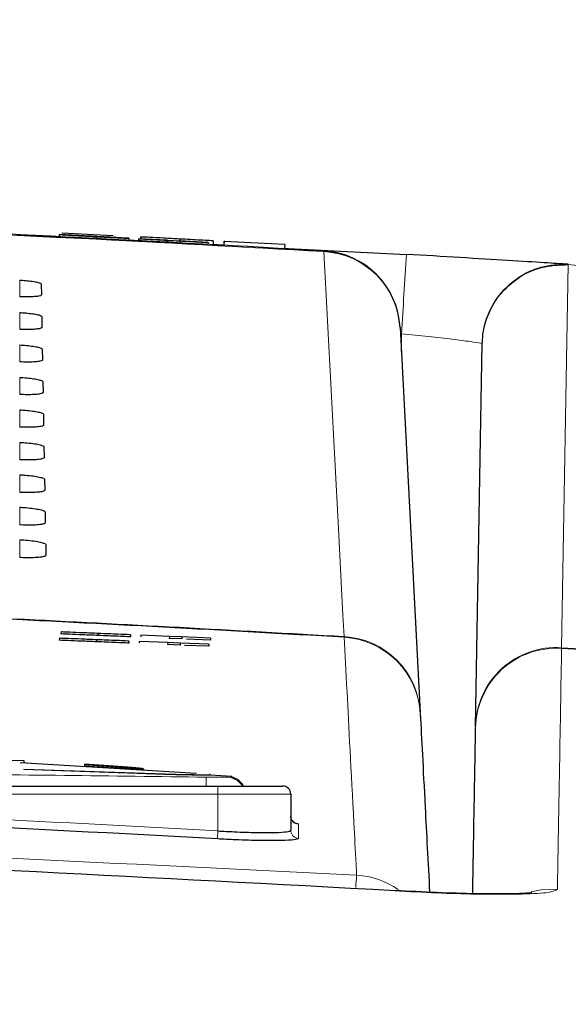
# Paper-space layout 'Blatt3' of a CAD drawing. Header units: millimetres. Extents: x 5 to 418, y 2 to 292.
# Tile 33 of 36: x 243.46 to 252.5, y 243.84 to 260.06. Entities that reach past the tile are written whole.
import ezdxf

# ---------------------------------------------------------------- set-up
doc = ezdxf.new("R2010")
doc.units = ezdxf.units.MM
doc.layers.add('SLD-0', color=7, linetype='Continuous')
doc.styles.add('SLDTEXTSTYLE0', font='TXT', dxfattribs={"width": 0.605})
doc.dimstyles.new('SLDDIMSTYLE5', dxfattribs={"dimtxt": 3.5, "dimasz": 3.302, "dimexe": 0, "dimexo": 0.0625, "dimgap": 0.875, "dimtad": 1, "dimlfac": 1.5, "dimrnd": 1e-09, "dimzin": 12, "dimdsep": 46, "dimtxsty": 'SLDTEXTSTYLE0', "dimsah": 1, "dimcen": 0.09, "dimadec": 0, "dimazin": 3, "dimtfac": 1, "dimtofl": 0, "dimtmove": 0, "dimatfit": 3, "dimfxl": 1, "dimfrac": 2, "dimtolj": 1, "dimtzin": 12, "dimarcsym": 0})

# ---------------------------------------------------------------- blocks, each defined once
blk = doc.blocks.new('_D_12')
at = {"layer": 'SLD-0', "color": 7}
for p, q in [((146.79, 140.933), (146.79, 271.389)), ((312.79, 140.933), (312.79, 271.389)), ((146.79, 270.389), (312.79, 270.389))]:
    blk.add_line(p, q, dxfattribs=at)
for points in [[(146.79, 270.389), (150.092, 269.881), (150.092, 270.897)], [(312.79, 270.389), (309.488, 270.897), (309.488, 269.881)]]:
    blk.add_solid(points, dxfattribs=at)
at = {"layer": 'SLD-0', "color": 7, "insert": (225.779, 274.901), "char_height": 3.5, "attachment_point": 1, "style": 'SLDTEXTSTYLE0'}
blk.add_mtext('249', dxfattribs=at)

psp = doc.layouts.new('Blatt3')

# ---------------------------------------------------------------- linework, layer by layer
at = {"color": 7, "linetype": 'Continuous', "lineweight": 25}
for p, q in [((243.4123, 256.509), (244.168, 256.4717)), ((244.1079, 256.5168), (244.1061, 256.4835)), ((244.1079, 256.5168), (244.3144, 256.5059)), ((244.1524, 256.5478), (244.998, 256.5026)), ((244.1585, 256.5146), (244.1585, 256.5142)), ((244.7265, 256.4837), (244.7248, 256.4518)), ((245.2103, 256.4591), (245.0038, 256.47)), ((245.2541, 256.4562), (245.2524, 256.423)), ((245.4489, 256.4786), (245.4472, 256.4469)), ((245.211, 256.4201), (245.5056, 256.4056)), ((245.4128, 256.4488), (245.411, 256.4155)), ((245.4127, 256.4152), (245.411, 256.4155)), ((245.4145, 256.4485), (245.4127, 256.4152)), ((245.8821, 256.3905), (245.4127, 256.4152)), ((245.4145, 256.4485), (245.4128, 256.4488)), ((245.4128, 256.4488), (246.5581, 256.3883)), ((245.8839, 256.4237), (245.4145, 256.4485)), ((245.4454, 256.4135), (245.4453, 256.412)), ((245.8839, 256.4237), (245.8821, 256.3912)), ((245.8966, 256.422), (245.8839, 256.4237)), ((245.8966, 256.422), (245.895, 256.3905)), ((246.1032, 256.4111), (245.8966, 256.422)), ((246.0902, 256.4444), (246.0885, 256.4131)), ((246.5598, 256.3881), (246.0904, 256.4128)), ((246.0904, 256.4128), (246.1032, 256.4111)), ((246.1032, 256.4111), (246.1015, 256.3795)), ((246.5581, 256.3883), (246.5598, 256.3881)), ((246.5598, 256.3881), (246.5581, 256.3549)), ((246.6035, 256.3513), (246.8195, 256.3406)), ((246.6463, 256.4147), (246.6429, 256.3503)), ((246.8234, 256.4136), (246.8195, 256.3407)), ((246.823, 256.4052), (246.8195, 256.3407)), ((247.8241, 256.3518), (246.823, 256.4052)), ((247.7769, 256.2933), (249.8281, 256.1919)), ((247.8241, 256.3518), (247.8206, 256.2852)), ((252.4963, 256.0288), (252.4968, 256.0288)), ((243.8101, 255.7034), (243.8132, 255.5246)), ((243.8195, 255.167), (243.8226, 254.9882)), ((249.7234, 254.9872), (250.0558, 248.6454)), ((250.9696, 248.4162), (251.0797, 254.7213)), ((243.8288, 254.6306), (243.8319, 254.4519)), ((243.8382, 254.0943), (243.8413, 253.9155)), ((243.8475, 253.5579), (243.8507, 253.3791)), ((243.8569, 253.0216), (243.86, 252.8428)), ((243.8663, 252.4852), (243.8694, 252.3064)), ((243.8756, 251.9488), (243.8788, 251.77)), ((243.885, 251.4125), (243.8881, 251.2337)), ((244.1386, 249.9716), (244.1372, 249.9383)), ((244.1108, 249.8676), (244.1094, 249.8343)), ((244.7246, 249.8428), (244.7233, 249.8095)), ((244.7524, 249.9463), (244.7511, 249.913)), ((245.2568, 249.8212), (245.2555, 249.7879)), ((245.2846, 249.9244), (245.2833, 249.8911)), ((245.4259, 249.8144), (245.425, 249.7908)), ((245.8956, 249.7953), (245.4259, 249.8144)), ((245.4537, 249.9174), (245.4527, 249.8935)), ((245.9234, 249.8981), (245.4537, 249.9174)), ((245.9234, 249.8981), (245.922, 249.8648)), ((246.1287, 249.8563), (245.922, 249.8648)), ((246.1301, 249.8896), (245.9234, 249.8981)), ((246.1301, 249.8896), (246.1287, 249.8563)), ((246.5998, 249.8702), (246.1301, 249.8896)), ((246.5984, 249.8369), (246.2032, 249.8532)), ((246.5998, 249.8702), (246.5984, 249.8369)), ((245.8956, 249.7953), (245.8943, 249.762)), ((246.101, 249.7537), (245.8943, 249.762)), ((246.1023, 249.787), (245.8956, 249.7953)), ((246.1023, 249.787), (246.101, 249.7537)), ((246.572, 249.7679), (246.1023, 249.787)), ((246.5707, 249.7346), (246.1722, 249.7508)), ((246.572, 249.7679), (246.5707, 249.7346)), ((241.4014, 247.8955), (243.5245, 247.8559)), ((246.3684, 247.6402), (243.4646, 247.8163)), ((243.5245, 247.8559), (243.5245, 247.8127)), ((243.5245, 247.7106), (245.8521, 247.6318)), ((243.5245, 247.7106), (243.5245, 247.7038)), ((245.8521, 247.6251), (243.5245, 247.7038)), ((244.5244, 247.7953), (244.5244, 247.7641)), ((245.2383, 247.742), (244.5244, 247.7953)), ((244.5244, 247.7886), (245.2383, 247.7353)), ((244.5244, 247.7641), (245.2383, 247.7186)), ((245.4997, 247.7066), (245.4997, 247.7133)), ((246.4944, 247.6193), (246.4944, 247.6126)), ((246.9503, 247.589), (246.5904, 247.611)), ((246.5999, 247.6166), (246.5999, 247.6232)), ((236.9898, 247.4331), (246.7231, 247.4331)), ((246.7231, 247.4331), (247.7898, 247.4331)), ((247.9231, 247.2998), (247.9231, 246.7036))]:
    psp.add_line(p, q, dxfattribs=at)
at = {"color": 7, "linetype": 'Continuous', "lineweight": 18}
for p, q in [((248.4679, 256.2486), (248.4673, 256.2368)), ((252.4962, 256.0229), (252.3858, 249.7119)), ((252.4965, 256.0229), (252.4962, 256.0229)), ((243.4565, 255.4945), (243.4565, 255.7682)), ((243.4565, 254.9574), (243.4565, 255.2336)), ((249.7443, 254.5896), (249.7494, 254.8841)), ((243.4565, 254.4203), (243.4565, 254.699)), ((243.4565, 253.8831), (243.4565, 254.1644)), ((243.4565, 253.346), (243.4565, 253.6297)), ((243.4565, 252.8089), (243.4565, 253.0951)), ((243.4565, 252.2717), (243.4565, 252.5605)), ((243.4565, 251.7346), (243.4565, 252.0259)), ((243.4565, 251.1975), (243.4565, 251.4912)), ((248.801, 249.8949), (248.8029, 249.8835)), ((252.3861, 249.7006), (252.3858, 249.7119)), ((245.2383, 247.742), (245.2383, 247.7353)), ((245.8521, 247.6318), (245.8521, 247.6251)), ((246.5297, 247.5784), (246.5268, 247.4331)), ((246.7231, 247.4331), (246.7231, 247.2998)), ((246.7231, 247.2998), (236.9898, 247.2998)), ((247.9231, 247.2998), (246.7231, 247.2998)), ((246.7231, 246.6939), (246.7231, 247.2998)), ((246.7231, 246.6939), (246.7158, 246.5611))]:
    psp.add_line(p, q, dxfattribs=at)
at = {"color": 7, "linetype": 'Continuous', "lineweight": 18, "flags": 128}
for points in [[(248.801, 249.8949), (248.7823, 250.2502), (248.7075, 251.6714), (248.4673, 256.2368)], [(252.4968, 256.0288), (252.4968, 256.0287), (252.4968, 256.0284), (252.4968, 256.0279), (252.4967, 256.0273), (252.4967, 256.0265), (252.4966, 256.0255), (252.4966, 256.0243), (252.4965, 256.0229)], [(251.8829, 245.6897), (252.0479, 245.7235), (252.3166, 245.7338)]]:
    psp.add_lwpolyline(points, dxfattribs=at)
at = {"color": 7, "linetype": 'Continuous', "lineweight": 25}
for centre, radius, start, end in [((210.4565, -409.3335), 666.6667, 86.7313823, 88.1084916), ((248.3919, 254.9174), 1.3333, 3, 86.73138), ((210.4565, -409.3335), 660.3314, 86.6708788, 87.1878986), ((246.8565, 247.263), 0.3333, 30.6909, 85.28195), ((247.7898, 247.2998), 0.1333, 360, 90), ((210.4565, -409.3335), 656.8961, 86.8357819, 87.6855494)]:
    psp.add_arc(centre, radius, start, end, dxfattribs=at)
at = {"color": 7, "linetype": 'Continuous', "lineweight": 18}
for centre, radius, start, end in [((210.4565, -409.3335), 666.6549, 86.7313823, 88.1084278), ((248.3997, 254.9127), 1.3259, 3.22141, 87.07721), ((565.3369, 236.5568), 316.1192, 176.438896, 176.676349), ((252.4449, 256.0267), 0.0514, 355.72841, 2.27162), ((210.4565, -409.3335), 660.3427, 86.6710964, 87.1433513), ((248.732, 248.5709), 1.3258, 3.22111, 87.01783), ((248.7258, 248.5527), 1.333, 3.00926, 86.68556), ((252.3022, 248.3701), 1.3331, 86.3886, 178.99021), ((252.2974, 248.3868), 1.3281, 86.18271, 178.72987), ((246.8565, 247.2457), 0.3334, 34.2008, 87.78501), ((210.4565, -409.3335), 657.0292, 86.8357819, 87.6855494), ((248.0563, 246.9366), 0.1332, 180.04993, 266.78497), ((248.0563, 246.7038), 0.1332, 180.05291, 266.78763), ((260.9645, 245.0426), 11.991, 175.59371, 176.56266), ((248.9313, 244.6313), 1.3348, 55.17395, 86.67019)]:
    psp.add_arc(centre, radius, start, end, dxfattribs=at)
at = {"color": 7, "linetype": 'Continuous', "lineweight": 25}
for points, knots in [([(244.7265, 256.4837), (244.6411, 256.4882), (244.4708, 256.4972), (244.2554, 256.5087), (244.1328, 256.5153), (244.1162, 256.5163), (244.1079, 256.5168)], [0, 0, 0, 0, 0.2808135, 0.5595629, 0.7796198, 1, 1, 1, 1]), ([(244.3779, 256.5028), (244.3448, 256.5046), (244.2787, 256.5081), (244.1835, 256.5132), (244.168, 256.5141), (244.1585, 256.5146)], [0, 0, 0, 0, 0.28144516, 0.56227323, 1, 1, 1, 1]), ([(244.1585, 256.5146), (244.163, 256.5145), (244.1719, 256.5141), (244.2438, 256.5104), (244.4012, 256.5022), (244.5551, 256.494), (244.663, 256.4884)], [0, 0, 0, 0, 0.1870287, 0.3741238, 0.5611402, 1, 1, 1, 1]), ([(244.3144, 256.5059), (244.3233, 256.5054), (244.341, 256.5044), (244.4507, 256.4985), (244.5842, 256.4914), (244.6719, 256.4868), (244.7158, 256.4844)], [0, 0, 0, 0, 0.280632, 0.5586744, 0.7791973, 1, 1, 1, 1]), ([(244.6729, 256.4877), (244.633, 256.4898), (244.5536, 256.494), (244.4482, 256.4995), (244.3769, 256.5032), (244.3689, 256.5036), (244.365, 256.5038)], [0, 0, 0, 0, 0.2812903, 0.5608202, 0.7806803, 1, 1, 1, 1]), ([(244.365, 256.5038), (244.3677, 256.5036), (244.3727, 256.5033), (244.4047, 256.5016), (244.4187, 256.5008)], [0, 0, 0, 0, 0.5596169, 1, 1, 1, 1]), ([(244.8897, 256.4756), (244.8317, 256.4787), (244.7361, 256.4838), (244.6006, 256.491), (244.4868, 256.497), (244.4142, 256.5009), (244.3779, 256.5028)], [0, 0, 0, 0, 0.3399393, 0.5600249, 0.7800825, 1, 1, 1, 1]), ([(244.4187, 256.5008), (244.4809, 256.4975), (244.5836, 256.492), (244.7395, 256.4838), (244.87, 256.4769), (244.9544, 256.4724), (244.9966, 256.4701)], [0, 0, 0, 0, 0.3384083, 0.5589741, 0.7795351, 1, 1, 1, 1]), ([(244.663, 256.4884), (244.7356, 256.4845), (244.8805, 256.4769), (245.0688, 256.4668), (245.1851, 256.4606), (245.2019, 256.4596), (245.2103, 256.4591)], [0, 0, 0, 0, 0.2807972, 0.5601508, 0.7798767, 1, 1, 1, 1]), ([(245.0038, 256.47), (244.9955, 256.4705), (244.9789, 256.4714), (244.8596, 256.4778), (244.7438, 256.4839), (244.6729, 256.4877)], [0, 0, 0, 0, 0.2810967, 0.5602874, 1, 1, 1, 1]), ([(244.7158, 256.4844), (244.7597, 256.4821), (244.8473, 256.4775), (244.9601, 256.4716), (245.0338, 256.4678), (245.0431, 256.4673), (245.0477, 256.4671)], [0, 0, 0, 0, 0.2809172, 0.5608127, 0.7805018, 1, 1, 1, 1]), ([(245.2541, 256.4562), (245.2431, 256.4568), (245.2211, 256.4578), (245.0243, 256.468), (244.8395, 256.4778), (244.7265, 256.4837)], [0, 0, 0, 0, 0.2799417, 0.5600797, 1, 1, 1, 1]), ([(245.0477, 256.4671), (245.0451, 256.4673), (245.0399, 256.4676), (244.9854, 256.4705), (244.926, 256.4737), (244.8897, 256.4756)], [0, 0, 0, 0, 0.2800885, 0.55997049, 1, 1, 1, 1]), ([(244.9966, 256.4701), (245.0356, 256.4681), (245.1134, 256.4639), (245.1983, 256.4594), (245.2462, 256.4568), (245.2515, 256.4564), (245.2541, 256.4562)], [0, 0, 0, 0, 0.2803713, 0.5599089, 0.7798589, 1, 1, 1, 1]), ([(246.0902, 256.4444), (246.0009, 256.4491), (245.823, 256.4586), (245.599, 256.4706), (245.4728, 256.4773), (245.4568, 256.4782), (245.4489, 256.4786)], [0, 0, 0, 0, 0.2808135, 0.5595629, 0.7796198, 1, 1, 1, 1]), ([(245.8884, 256.3884), (245.8665, 256.3895), (245.7568, 256.3954), (245.5961, 256.404), (245.4691, 256.4107), (245.4533, 256.4116), (245.4453, 256.412)], [0, 0, 0, 0, 0.0881602, 0.44158, 0.7205851, 1, 1, 1, 1]), ([(246.6463, 256.4147), (246.634, 256.4153), (246.6095, 256.4166), (246.4019, 256.4277), (246.2084, 256.438), (246.0902, 256.4444)], [0, 0, 0, 0, 0.2799417, 0.56007966, 1, 1, 1, 1]), ([(252.4968, 256.0288), (252.4841, 256.0296), (252.4518, 256.0316), (252.1332, 256.0517), (251.5295, 256.0892), (250.7292, 256.1383), (250.1285, 256.174), (249.8281, 256.1919)], [0, 0, 0, 0, 0.1399457, 0.354707, 0.569707, 0.7848075, 1, 1, 1, 1]), ([(251.0797, 254.7213), (251.0799, 254.729), (251.0826, 254.8482), (251.1263, 255.116), (251.3095, 255.4917), (251.6335, 255.8094), (252.0455, 256.0129), (252.346, 256.0235), (252.4963, 256.0288)], [0, 0, 0, 0, 0.0107784, 0.16672, 0.3752992, 0.5835598, 0.7917454, 1, 1, 1, 1]), ([(251.0797, 254.7213), (251.0799, 254.729), (251.0826, 254.8476), (251.1263, 255.1143), (251.3094, 255.4883), (251.6334, 255.8045), (252.0454, 256.0072), (252.3459, 256.0177), (252.4962, 256.0229)], [0, 0, 0, 0, 0.0107784, 0.16672, 0.3752992, 0.5835598, 0.7917454, 1, 1, 1, 1]), ([(243.4565, 255.7682), (243.4715, 255.7674), (243.5258, 255.7644), (243.6173, 255.756), (243.7145, 255.7417), (243.7831, 255.725), (243.8081, 255.7118), (243.8097, 255.7049), (243.8101, 255.7034)], [0, 0, 0, 0, 0.0812528, 0.2934296, 0.5069011, 0.7224904, 0.9396889, 1, 1, 1, 1]), ([(243.8132, 255.5246), (243.8126, 255.5225), (243.8105, 255.5151), (243.7803, 255.504), (243.7073, 255.4945), (243.606, 255.4905), (243.5171, 255.4917), (243.467, 255.494), (243.4565, 255.4945)], [0, 0, 0, 0, 0.0857051, 0.3026079, 0.518156, 0.7315729, 0.9434386, 1, 1, 1, 1]), ([(243.4565, 255.2336), (243.4726, 255.2327), (243.529, 255.2296), (243.6234, 255.2209), (243.7228, 255.2061), (243.7926, 255.1889), (243.8176, 255.1755), (243.8191, 255.1685), (243.8195, 255.167)], [0, 0, 0, 0, 0.0847194, 0.2969209, 0.5104279, 0.7260526, 0.9432708, 1, 1, 1, 1]), ([(243.8226, 254.9882), (243.8219, 254.986), (243.8196, 254.9783), (243.7879, 254.9669), (243.7125, 254.9573), (243.6082, 254.9532), (243.5174, 254.9546), (243.4667, 254.9569), (243.4565, 254.9574)], [0, 0, 0, 0, 0.0890994, 0.3059785, 0.521493, 0.7348782, 0.9467284, 1, 1, 1, 1]), ([(243.4565, 254.699), (243.4736, 254.698), (243.5322, 254.6948), (243.6294, 254.6857), (243.731, 254.6705), (243.8021, 254.6528), (243.827, 254.6391), (243.8285, 254.632), (243.8288, 254.6306)], [0, 0, 0, 0, 0.088008, 0.3002334, 0.5137745, 0.729433, 0.9466698, 1, 1, 1, 1]), ([(243.8319, 254.4519), (243.8312, 254.4495), (243.8287, 254.4415), (243.7955, 254.4299), (243.7176, 254.42), (243.6103, 254.416), (243.5177, 254.4174), (243.4663, 254.4198), (243.4565, 254.4203)], [0, 0, 0, 0, 0.0923202, 0.3091766, 0.5246593, 0.7380145, 0.9498505, 1, 1, 1, 1]), ([(243.4565, 254.1644), (243.4747, 254.1634), (243.5353, 254.16), (243.6355, 254.1505), (243.7392, 254.1349), (243.8116, 254.1167), (243.8365, 254.1028), (243.8379, 254.0956), (243.8382, 254.0943)], [0, 0, 0, 0, 0.091132, 0.3033806, 0.5169544, 0.7326451, 0.9498996, 1, 1, 1, 1]), ([(243.8413, 253.9155), (243.8405, 253.913), (243.8378, 253.9048), (243.8031, 253.8928), (243.7228, 253.8828), (243.6125, 253.8787), (243.5181, 253.8802), (243.466, 253.8827), (243.4565, 253.8831)], [0, 0, 0, 0, 0.0953804, 0.3122153, 0.5276676, 0.7409947, 0.9528176, 1, 1, 1, 1]), ([(243.4565, 253.6297), (243.4757, 253.6287), (243.5385, 253.6252), (243.6415, 253.6154), (243.7475, 253.5993), (243.8211, 253.5807), (243.8459, 253.5665), (243.8473, 253.5592), (243.8475, 253.5579)], [0, 0, 0, 0, 0.0941035, 0.3063745, 0.5199798, 0.7357013, 0.9529725, 1, 1, 1, 1]), ([(243.8507, 253.3791), (243.8498, 253.3765), (243.8469, 253.368), (243.8106, 253.3557), (243.7279, 253.3455), (243.6146, 253.3415), (243.5184, 253.3431), (243.4656, 253.3456), (243.4565, 253.346)], [0, 0, 0, 0, 0.09829199, 0.31510617, 0.53052973, 0.74383015, 0.95564097, 1, 1, 1, 1]), ([(243.4565, 253.0951), (243.4768, 253.094), (243.5416, 253.0904), (243.6476, 253.0802), (243.7557, 253.0637), (243.8306, 253.0446), (243.8554, 253.0302), (243.8567, 253.0228), (243.8569, 253.0216)], [0, 0, 0, 0, 0.0969335, 0.3092262, 0.5228618, 0.7386127, 0.9558999, 1, 1, 1, 1]), ([(243.86, 252.8428), (243.8591, 252.84), (243.856, 252.8312), (243.8182, 252.8186), (243.7331, 252.8083), (243.6168, 252.8042), (243.5187, 252.8059), (243.4653, 252.8085), (243.4565, 252.8089)], [0, 0, 0, 0, 0.1010655, 0.3178599, 0.533256, 0.7465312, 0.9583308, 1, 1, 1, 1]), ([(243.4565, 252.5605), (243.4778, 252.5593), (243.5448, 252.5555), (243.6536, 252.545), (243.7639, 252.5281), (243.84, 252.5085), (243.8648, 252.4938), (243.8661, 252.4864), (243.8663, 252.4852)], [0, 0, 0, 0, 0.09963192, 0.31194565, 0.52561033, 0.74138949, 0.95869177, 1, 1, 1, 1]), ([(243.8694, 252.3064), (243.8684, 252.3035), (243.8652, 252.2944), (243.8258, 252.2815), (243.7382, 252.271), (243.6189, 252.2669), (243.5191, 252.2688), (243.4649, 252.2713), (243.4565, 252.2717)], [0, 0, 0, 0, 0.1037105, 0.3204859, 0.5358558, 0.7491071, 0.9608965, 1, 1, 1, 1]), ([(243.4565, 252.0259), (243.4789, 252.0246), (243.548, 252.0207), (243.6597, 252.0098), (243.7721, 251.9925), (243.8495, 251.9724), (243.8743, 251.9575), (243.8755, 251.95), (243.8756, 251.9488)], [0, 0, 0, 0, 0.1022077, 0.3145418, 0.5282346, 0.7440408, 0.9613575, 1, 1, 1, 1]), ([(243.8788, 251.77), (243.8776, 251.767), (243.8743, 251.7577), (243.8333, 251.7444), (243.7434, 251.7338), (243.6211, 251.7297), (243.5194, 251.7316), (243.4646, 251.7342), (243.4565, 251.7346)], [0, 0, 0, 0, 0.1062358, 0.3229931, 0.5383379, 0.7515666, 0.9633463, 1, 1, 1, 1]), ([(243.4565, 251.4912), (243.48, 251.4899), (243.5511, 251.4859), (243.6657, 251.4747), (243.7803, 251.4569), (243.859, 251.4363), (243.8837, 251.4212), (243.8848, 251.4136), (243.885, 251.4125)], [0, 0, 0, 0, 0.1046692, 0.317023, 0.5307428, 0.746575, 0.9639054, 1, 1, 1, 1]), ([(243.8881, 251.2337), (243.8869, 251.2305), (243.8834, 251.2209), (243.8409, 251.2073), (243.7485, 251.1965), (243.6232, 251.1924), (243.5197, 251.1944), (243.4642, 251.1971), (243.4565, 251.1975)], [0, 0, 0, 0, 0.1086494, 0.3253892, 0.5407101, 0.7539172, 0.9656881, 1, 1, 1, 1]), ([(244.7524, 249.9463), (244.667, 249.9498), (244.4967, 249.9568), (244.2823, 249.9657), (244.1616, 249.9706), (244.1463, 249.9713), (244.1386, 249.9716)], [0, 0, 0, 0, 0.2808135, 0.5595629, 0.7796198, 1, 1, 1, 1]), ([(244.7233, 249.8095), (244.6378, 249.8129), (244.4675, 249.8198), (244.2532, 249.8285), (244.1324, 249.8334), (244.1171, 249.834), (244.1094, 249.8343)], [0, 0, 0, 0, 0.2808135, 0.5595629, 0.7796198, 1, 1, 1, 1]), ([(244.7246, 249.8428), (244.6392, 249.8462), (244.4689, 249.8531), (244.2545, 249.8618), (244.1337, 249.8667), (244.1184, 249.8673), (244.1108, 249.8676)], [0, 0, 0, 0, 0.2808135, 0.5595629, 0.7796198, 1, 1, 1, 1]), ([(244.7511, 249.913), (244.6656, 249.9165), (244.4953, 249.9235), (244.281, 249.9324), (244.1602, 249.9373), (244.1449, 249.938), (244.1372, 249.9383)], [0, 0, 0, 0, 0.2808135, 0.5595629, 0.7796198, 1, 1, 1, 1]), ([(245.2555, 249.7879), (245.2438, 249.7884), (245.2203, 249.7893), (245.0216, 249.7974), (244.8364, 249.8049), (244.7233, 249.8095)], [0, 0, 0, 0, 0.2799417, 0.5600797, 1, 1, 1, 1]), ([(245.2568, 249.8212), (245.2451, 249.8217), (245.2216, 249.8226), (245.0229, 249.8307), (244.8377, 249.8382), (244.7246, 249.8428)], [0, 0, 0, 0, 0.2799417, 0.5600797, 1, 1, 1, 1]), ([(245.2833, 249.8911), (245.2715, 249.8916), (245.2481, 249.8925), (245.0493, 249.9007), (244.8642, 249.9083), (244.7511, 249.913)], [0, 0, 0, 0, 0.2799417, 0.5600797, 1, 1, 1, 1]), ([(245.2846, 249.9244), (245.2729, 249.9249), (245.2494, 249.9258), (245.0507, 249.934), (244.8656, 249.9417), (244.7524, 249.9463)], [0, 0, 0, 0, 0.2799417, 0.56007966, 1, 1, 1, 1]), ([(250.057, 248.6227), (250.0794, 248.1939), (250.1151, 247.5129), (250.1851, 246.1773), (250.211, 245.6827)], [0, 0, 0, 0, 0.6296592, 1, 1, 1, 1]), ([(250.9215, 245.6592), (250.9288, 246.079), (250.9438, 246.9386), (250.9585, 247.7788), (250.9657, 248.1886), (250.9692, 248.3936)], [0, 0, 0, 0, 0.32312475, 0.66154076, 1, 1, 1, 1]), ([(245.498, 247.7144), (245.4918, 247.7159), (245.4794, 247.7189), (245.4259, 247.7253), (245.3533, 247.7324), (245.2864, 247.7382), (245.2477, 247.7413), (245.2383, 247.742)], [0, 0, 0, 0, 0.23064287, 0.4617964, 0.6935223, 0.92571277, 1, 1, 1, 1]), ([(245.2383, 247.7353), (245.2678, 247.7329), (245.3267, 247.7281), (245.4054, 247.7208), (245.4639, 247.7142), (245.4968, 247.7093), (245.4964, 247.7074), (245.4962, 247.7066)], [0, 0, 0, 0, 0.2156302, 0.4312582, 0.6468797, 0.8621546, 1, 1, 1, 1]), ([(245.2383, 247.7186), (245.2676, 247.7168), (245.3263, 247.7131), (245.4047, 247.7103), (245.4633, 247.7096), (245.4965, 247.7106), (245.4964, 247.7126), (245.4964, 247.7133)], [0, 0, 0, 0, 0.214671, 0.4293591, 0.6436694, 0.8577734, 1, 1, 1, 1]), ([(245.8521, 247.6318), (245.9301, 247.6291), (246.0861, 247.6237), (246.293, 247.6206), (246.4276, 247.619), (246.4776, 247.6192), (246.4944, 247.6193)], [0, 0, 0, 0, 0.284973, 0.5699439, 0.8549594, 1, 1, 1, 1]), ([(246.4944, 247.6126), (246.4578, 247.6126), (246.3845, 247.6126), (246.1953, 247.6153), (246.0089, 247.6192), (245.8917, 247.6236), (245.8521, 247.6251)], [0, 0, 0, 0, 0.2849969, 0.5699911, 0.8550289, 1, 1, 1, 1]), ([(246.4944, 247.6193), (246.5429, 247.619), (246.6067, 247.6187), (246.5905, 247.6223), (246.5865, 247.6232)], [0, 0, 0, 0, 0.7595019, 1, 1, 1, 1]), ([(246.5853, 247.6166), (246.5893, 247.6156), (246.6032, 247.6121), (246.5396, 247.6124), (246.4944, 247.6126)], [0, 0, 0, 0, 0.2899223, 1, 1, 1, 1]), ([(247.9716, 246.8326), (247.973, 246.8323), (247.9912, 246.8282), (247.9915, 246.8248), (247.9694, 246.8371), (247.9426, 246.8649), (247.9229, 246.9038), (247.9253, 246.9309), (247.9262, 246.9402)], [0, 0, 0, 0, 0.034093, 0.4490514, 0.6218886, 0.7658166, 0.9195981, 1, 1, 1, 1]), ([(249.6445, 245.7074), (245.7039, 245.9183), (237.2064, 246.3733), (224.1381, 246.7594), (210.4509, 246.9037), (196.7664, 246.7582), (183.7036, 246.3715), (175.2089, 245.9169), (171.2685, 245.706)], [0, 0, 0, 0, 0.1509637, 0.3255339, 0.5001042, 0.674574, 0.8490439, 1, 1, 1, 1]), ([(248.0488, 246.5708), (248.0342, 246.5622), (248.0048, 246.5449), (247.7756, 246.5326), (247.4383, 246.5325), (247.0635, 246.5433), (246.8153, 246.556), (246.7158, 246.5611)], [0, 0, 0, 0, 0.2145203, 0.4290546, 0.6431246, 0.8569356, 1, 1, 1, 1]), ([(246.7231, 246.6939), (246.8127, 246.6888), (247.0361, 246.6761), (247.3735, 246.6654), (247.6772, 246.6654), (247.8835, 246.6777), (247.9099, 246.695), (247.9231, 246.7036)], [0, 0, 0, 0, 0.14309163, 0.35690038, 0.57094062, 0.78545517, 1, 1, 1, 1]), ([(249.6442, 245.711), (249.8742, 245.6986), (250.3378, 245.6736), (250.9644, 245.6557), (251.4539, 245.6532), (251.7456, 245.6615), (251.8801, 245.6719), (251.9006, 245.6748), (251.8801, 245.6719), (251.7456, 245.6615), (251.4539, 245.6532), (250.9644, 245.6557), (250.3378, 245.6736), (249.8742, 245.6986), (249.6442, 245.711)], [0, 0, 0, 0, 0.1094263, 0.2205732, 0.3232254, 0.4103615, 0.4673333, 0.5, 0.5326667, 0.5896385, 0.6767746, 0.7794268, 0.8905737, 1, 1, 1, 1])]:
    psp.add_open_spline(points, degree=3, knots=knots, dxfattribs=at)
at = {"color": 7, "linetype": 'Continuous', "lineweight": 18}
for points, knots in [([(257.1227, 255.7145), (256.1199, 255.7838), (254.578, 255.8902), (253.0356, 255.9885), (252.4965, 256.0229)], [0, 0, 0, 0, 0.6504329, 1, 1, 1, 1]), ([(249.7494, 254.8841), (249.8992, 254.8687), (250.1989, 254.8377), (250.5977, 254.7917), (250.8985, 254.7536), (251.0573, 254.7298), (251.0733, 254.7237), (251.0797, 254.7213)], [0, 0, 0, 0, 0.2151162, 0.4302859, 0.6453841, 0.860145, 1, 1, 1, 1]), ([(249.0089, 245.9638), (249.0057, 246.0234), (248.9901, 246.3213), (248.9279, 247.5039), (248.8554, 248.8839), (248.8174, 249.6062), (248.8029, 249.8835)], [0, 0, 0, 0, 0.0322876, 0.1614382, 0.6780666, 1, 1, 1, 1]), ([(252.3861, 249.7006), (252.3826, 249.4978), (252.3755, 249.0923), (252.355, 247.9244), (252.3319, 246.6049), (252.3166, 245.7338)], [0, 0, 0, 0, 0.2535527, 0.5071378, 1, 1, 1, 1]), ([(252.3858, 249.7119), (252.9438, 249.6764), (254.5232, 249.5757), (256.1021, 249.4682), (257.1231, 249.3965), (257.1231, 249.3965)], [0, 0, 0, 0, 0.3532876, 0.9999916, 1, 1, 1, 1]), ([(257.1223, 249.3853), (256.1013, 249.4557), (254.5228, 249.5647), (252.9438, 249.6651), (252.3861, 249.7006)], [0, 0, 0, 0, 0.6468523, 1, 1, 1, 1]), ([(237.1833, 247.5784), (238.7407, 247.6001), (241.8561, 247.6436), (244.9716, 247.6001), (246.5297, 247.5784)], [0, 0, 0, 0, 0.4998954, 1, 1, 1, 1]), ([(246.5297, 247.5784), (246.5673, 247.5778), (246.6429, 247.5767), (246.7435, 247.5763), (246.8203, 247.5765), (246.8621, 247.5773), (246.8673, 247.5784), (246.8694, 247.5789)], [0, 0, 0, 0, 0.2133947, 0.4285895, 0.6443155, 0.8592654, 1, 1, 1, 1]), ([(246.8694, 247.5789), (246.8786, 247.5871), (246.8905, 247.5978), (246.8845, 247.5925), (246.8832, 247.5913)], [0, 0, 0, 0, 0.7797179, 1, 1, 1, 1]), ([(171.904, 245.9638), (172.7915, 246.0151), (177.2286, 246.2713), (188.7771, 246.8086), (206.5628, 247.1974), (227.8388, 247.0156), (241.9777, 246.3131), (249.0089, 245.9638)], [0, 0, 0, 0, 0.03456624, 0.17283554, 0.44954959, 0.72626364, 1, 1, 1, 1]), ([(247.9716, 246.8326), (247.9883, 246.8294), (248.0456, 246.8184), (248.0475, 246.8097), (248.0488, 246.8036)], [0, 0, 0, 0, 0.2930003, 1, 1, 1, 1]), ([(248.0488, 246.8036), (248.0488, 246.7981), (248.0488, 246.7709), (248.0488, 246.6939), (248.0488, 246.6212), (248.0488, 246.5708)], [0, 0, 0, 0, 0.0712947, 0.3564733, 1, 1, 1, 1]), ([(249.6445, 245.7074), (249.8425, 245.6966), (250.3387, 245.6697), (251.0894, 245.6472), (251.7665, 245.6484), (252.2272, 245.6763), (252.2868, 245.7146), (252.3166, 245.7338)], [0, 0, 0, 0, 0.14219086, 0.35647684, 0.57086591, 0.78546862, 1, 1, 1, 1])]:
    psp.add_open_spline(points, degree=3, knots=knots, dxfattribs=at)

# ---------------------------------------------------------------- dimensions: what is measured, and where the dimension line sits
at = {"layer": 'SLD-0', "color": 7}
dim = psp.add_linear_dim(base=(312.7898, 270.3894), p1=(146.7898, 140.9331), p2=(312.7898, 140.9331), dimstyle='SLDDIMSTYLE5', dxfattribs=at)
dim.commit()
dim.dimension.update_dxf_attribs({"geometry": '_D_12', "text_midpoint": (229.7898, 270.3894), "dimtype": 160})

doc.saveas('drawing.dxf')
